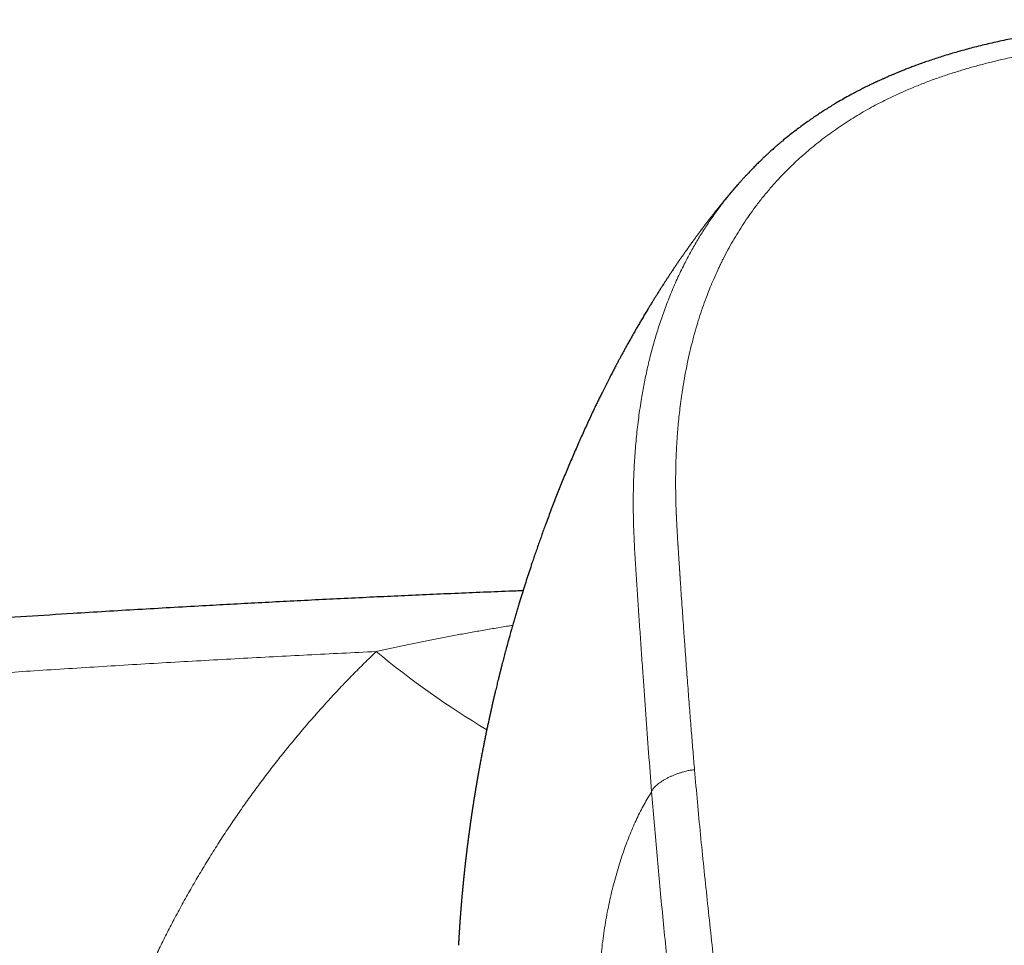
# Model space of a CAD drawing. Header units: millimetres. Extents: x 8 to 736, y 12 to 488.
# Tile 35 of 58: x 344 to 375, y 459 to 488. Entities that reach past the tile are written whole.
import ezdxf

# ---------------------------------------------------------------- set-up
doc = ezdxf.new("R2010")
doc.units = ezdxf.units.MM

msp = doc.modelspace()

# ---------------------------------------------------------------- linework, layer by layer
at = {"color": 7, "linetype": 'Continuous', "lineweight": 30}
msp.add_line((366.337, 482.774), (366.318, 482.75), dxfattribs=at)
at = {"color": 252, "linetype": 'Continuous', "lineweight": 0}
msp.add_arc((373.935, 491.25), 29.657, 230.6765, 238.8013, dxfattribs=at)
at = {"color": 7, "linetype": 'Continuous', "lineweight": 30}
for points, knots in [([(382.5, 487.909), (382.436, 487.909), (382.23, 487.909), (381.885, 487.907), (381.466, 487.902), (381.056, 487.894), (380.654, 487.884), (380.262, 487.87), (379.878, 487.855), (379.496, 487.836), (379.116, 487.815), (378.738, 487.791), (378.369, 487.765), (378.007, 487.736), (377.653, 487.706), (377.306, 487.673), (376.968, 487.637), (376.637, 487.599), (376.315, 487.558), (376.001, 487.514), (375.695, 487.468), (375.403, 487.42), (375.125, 487.37), (374.86, 487.319), (374.603, 487.267), (374.354, 487.213), (374.111, 487.158), (373.875, 487.101), (373.645, 487.043), (373.424, 486.984), (373.213, 486.925), (373.011, 486.867), (372.818, 486.809), (372.629, 486.75), (372.444, 486.689), (372.264, 486.629), (372.094, 486.57), (371.936, 486.512), (371.789, 486.458), (371.656, 486.407), (371.534, 486.359), (371.421, 486.314), (371.318, 486.272), (371.223, 486.233), (371.141, 486.198), (371.07, 486.168), (371.01, 486.142), (370.957, 486.118), (370.91, 486.098), (370.869, 486.079), (370.833, 486.063), (370.787, 486.042), (370.729, 486.016), (370.674, 485.99), (370.635, 485.972), (370.613, 485.962), (370.591, 485.951), (370.561, 485.937), (370.523, 485.919), (370.476, 485.897), (370.42, 485.87), (370.356, 485.838), (370.288, 485.805), (370.22, 485.77), (370.151, 485.735), (370.08, 485.698), (370.008, 485.661), (369.892, 485.599), (369.734, 485.513), (369.539, 485.402), (369.36, 485.296), (369.196, 485.196), (369.046, 485.102), (368.903, 485.009), (368.765, 484.918), (368.629, 484.824), (368.489, 484.726), (368.345, 484.622), (368.196, 484.512), (368.045, 484.395), (367.89, 484.273), (367.764, 484.169), (367.665, 484.087), (367.595, 484.027), (367.528, 483.969), (367.465, 483.914), (367.409, 483.863), (367.359, 483.818), (367.315, 483.778), (367.276, 483.743), (367.246, 483.715), (367.223, 483.693), (367.206, 483.677), (367.191, 483.664), (367.18, 483.653), (367.168, 483.642), (367.153, 483.628), (367.132, 483.608), (367.103, 483.58), (367.066, 483.544), (367.02, 483.5), (366.969, 483.449), (366.915, 483.395), (366.864, 483.344), (366.817, 483.296), (366.775, 483.252), (366.733, 483.208), (366.691, 483.164), (366.65, 483.121), (366.613, 483.081), (366.579, 483.044), (366.551, 483.014), (366.529, 482.989), (366.509, 482.968), (366.489, 482.945), (366.467, 482.921), (366.444, 482.895), (366.419, 482.867), (366.387, 482.831), (366.36, 482.8), (366.342, 482.78), (366.337, 482.774)], [0, 0, 0, 0, 0.010611, 0.03435, 0.057638, 0.08045, 0.102765, 0.124596, 0.145966, 0.166896, 0.188371, 0.209402, 0.230005, 0.250194, 0.269971, 0.289334, 0.30828, 0.326806, 0.344912, 0.362595, 0.379854, 0.396688, 0.412168, 0.427254, 0.441932, 0.456189, 0.470014, 0.483834, 0.497174, 0.510027, 0.522389, 0.534255, 0.545622, 0.556492, 0.56788, 0.578674, 0.588876, 0.598489, 0.607512, 0.615512, 0.622982, 0.629922, 0.636329, 0.642202, 0.647539, 0.651685, 0.655435, 0.658787, 0.661739, 0.664291, 0.666468, 0.668598, 0.672924, 0.677452, 0.679185, 0.680276, 0.681574, 0.683497, 0.685923, 0.688923, 0.692496, 0.696644, 0.701368, 0.705483, 0.709954, 0.714701, 0.719424, 0.724091, 0.737658, 0.750734, 0.763314, 0.774124, 0.784534, 0.794543, 0.804155, 0.813834, 0.82389, 0.834515, 0.845534, 0.856947, 0.868759, 0.880973, 0.886477, 0.89206, 0.897581, 0.902656, 0.90726, 0.911325, 0.914936, 0.918092, 0.920793, 0.922463, 0.923894, 0.925087, 0.926042, 0.926814, 0.928022, 0.929817, 0.93203, 0.93534, 0.93924, 0.943729, 0.948479, 0.953208, 0.956954, 0.960686, 0.964405, 0.96811, 0.971801, 0.975279, 0.978316, 0.98091, 0.982827, 0.984425, 0.986243, 0.988504, 0.990296, 0.99258, 0.995359, 0.998635, 1, 1, 1, 1]), ([(366.316, 482.752), (366.308, 482.742), (366.291, 482.723), (366.268, 482.695), (366.244, 482.667), (366.218, 482.637), (366.191, 482.605), (366.165, 482.575), (366.14, 482.545), (366.114, 482.515), (366.086, 482.481), (366.059, 482.448), (366.034, 482.418), (366.01, 482.389), (365.986, 482.361), (365.966, 482.336), (365.948, 482.315), (365.933, 482.296), (365.916, 482.276), (365.898, 482.254), (365.879, 482.23), (365.858, 482.204), (365.837, 482.179), (365.818, 482.156), (365.798, 482.131), (365.776, 482.103), (365.751, 482.072), (365.725, 482.04), (365.699, 482.007), (365.671, 481.973), (365.642, 481.935), (365.612, 481.898), (365.584, 481.862), (365.559, 481.83), (365.535, 481.799), (365.511, 481.769), (365.487, 481.738), (365.462, 481.705), (365.433, 481.669), (365.402, 481.627), (365.369, 481.584), (365.337, 481.543), (365.308, 481.504), (365.28, 481.467), (365.252, 481.43), (365.225, 481.394), (365.2, 481.361), (365.176, 481.328), (365.152, 481.297), (365.127, 481.263), (365.103, 481.231), (365.079, 481.199), (365.055, 481.166), (365.03, 481.131), (365.005, 481.097), (364.98, 481.064), (364.957, 481.032), (364.934, 480.999), (364.908, 480.964), (364.881, 480.926), (364.853, 480.887), (364.827, 480.851), (364.803, 480.817), (364.781, 480.786), (364.759, 480.754), (364.736, 480.722), (364.713, 480.69), (364.692, 480.659), (364.67, 480.629), (364.647, 480.596), (364.622, 480.56), (364.594, 480.52), (364.565, 480.478), (364.537, 480.436), (364.509, 480.396), (364.482, 480.356), (364.454, 480.315), (364.428, 480.276), (364.401, 480.237), (364.375, 480.197), (364.346, 480.156), (364.317, 480.112), (364.289, 480.069), (364.262, 480.029), (364.237, 479.992), (364.215, 479.957), (364.192, 479.923), (364.168, 479.887), (364.144, 479.85), (364.12, 479.813), (364.096, 479.776), (364.072, 479.739), (364.047, 479.7), (364.019, 479.657), (363.991, 479.612), (363.962, 479.568), (363.935, 479.524), (363.908, 479.483), (363.882, 479.441), (363.856, 479.399), (363.829, 479.357), (363.802, 479.314), (363.776, 479.273), (363.751, 479.232), (363.725, 479.189), (363.696, 479.143), (363.666, 479.094), (363.636, 479.045), (363.607, 478.998), (363.577, 478.947), (363.543, 478.891), (363.504, 478.827), (363.465, 478.762), (363.427, 478.698), (363.389, 478.634), (363.354, 478.574), (363.32, 478.516), (363.286, 478.458), (363.252, 478.399), (363.218, 478.341), (363.187, 478.287), (363.155, 478.231), (363.121, 478.171), (363.083, 478.105), (363.045, 478.038), (363.008, 477.971), (362.972, 477.907), (362.94, 477.85), (362.911, 477.798), (362.884, 477.749), (362.856, 477.698), (362.828, 477.647), (362.8, 477.596), (362.772, 477.545), (362.745, 477.494), (362.719, 477.445), (362.694, 477.399), (362.671, 477.356), (362.647, 477.312), (362.623, 477.267), (362.599, 477.221), (362.56, 477.146), (362.506, 477.045), (362.449, 476.935), (362.402, 476.844), (362.364, 476.769), (362.324, 476.691), (362.282, 476.609), (362.24, 476.526), (362.199, 476.443), (362.16, 476.366), (362.125, 476.295), (362.093, 476.23), (362.062, 476.166), (362.033, 476.106), (362.005, 476.049), (361.977, 475.991), (361.895, 475.822), (361.762, 475.541), (361.611, 475.212), (361.492, 474.95), (361.404, 474.751), (361.316, 474.55), (361.227, 474.343), (361.138, 474.135), (361.051, 473.927), (360.965, 473.719), (360.881, 473.511), (360.797, 473.303), (360.715, 473.094), (360.633, 472.883), (360.552, 472.67), (360.471, 472.455), (360.397, 472.256), (360.33, 472.072), (360.269, 471.903), (360.209, 471.733), (360.149, 471.563), (360.09, 471.393), (360.031, 471.221), (359.966, 471.027), (359.894, 470.811), (359.817, 470.574), (359.741, 470.337), (359.665, 470.094), (359.6, 469.884), (359.546, 469.705), (359.504, 469.564), (359.462, 469.423), (359.421, 469.282), (359.38, 469.139), (359.34, 469), (359.289, 468.821), (359.229, 468.602), (359.174, 468.4), (359.135, 468.254), (359.112, 468.166), (359.089, 468.077), (359.066, 467.989), (359.041, 467.894), (359.015, 467.791), (358.987, 467.68), (358.959, 467.57), (358.933, 467.466), (358.91, 467.373), (358.89, 467.289), (358.87, 467.208), (358.848, 467.115), (358.823, 467.01), (358.796, 466.894), (358.768, 466.775), (358.74, 466.652), (358.712, 466.526), (358.683, 466.398), (358.656, 466.272), (358.628, 466.143), (358.6, 466.012), (358.572, 465.881), (358.546, 465.755), (358.521, 465.632), (358.496, 465.509), (358.476, 465.408), (358.46, 465.328), (358.448, 465.268), (358.436, 465.204), (358.423, 465.139), (358.411, 465.074), (358.398, 465.009), (358.387, 464.946), (358.377, 464.894), (358.368, 464.846), (358.36, 464.802), (358.351, 464.755), (358.343, 464.709), (358.335, 464.665), (358.328, 464.627), (358.322, 464.596), (358.318, 464.571), (358.314, 464.549), (358.31, 464.528), (358.306, 464.505), (358.302, 464.481), (358.298, 464.457), (358.294, 464.438), (358.291, 464.421), (358.288, 464.402), (358.284, 464.38), (358.281, 464.359), (358.277, 464.34), (358.274, 464.323), (358.271, 464.304), (358.267, 464.282), (358.263, 464.26), (358.26, 464.242), (358.258, 464.226), (358.255, 464.211), (358.252, 464.193), (358.249, 464.173), (358.245, 464.154), (358.242, 464.135), (358.24, 464.119), (358.237, 464.102), (358.233, 464.082), (358.23, 464.061), (358.226, 464.04), (358.223, 464.022), (358.22, 464.004), (358.217, 463.981), (358.212, 463.955), (358.208, 463.931), (358.205, 463.909), (358.202, 463.89), (358.198, 463.867), (358.194, 463.841), (358.189, 463.815), (358.186, 463.791), (358.182, 463.771), (358.18, 463.755), (358.177, 463.738), (358.174, 463.718), (358.17, 463.694), (358.166, 463.669), (358.163, 463.647), (358.159, 463.625), (358.156, 463.601), (358.152, 463.576), (358.148, 463.553), (358.145, 463.535), (358.143, 463.517), (358.14, 463.498), (358.136, 463.477), (358.133, 463.456), (358.13, 463.437), (358.128, 463.421), (358.125, 463.405), (358.123, 463.387), (358.12, 463.367), (358.117, 463.349), (358.115, 463.333), (358.112, 463.316), (358.109, 463.297), (358.106, 463.274), (358.102, 463.251), (358.099, 463.232), (358.097, 463.215), (358.095, 463.198), (358.092, 463.179), (358.089, 463.157), (358.085, 463.136), (358.083, 463.117), (358.08, 463.1), (358.078, 463.082), (358.075, 463.06), (358.071, 463.039), (358.069, 463.02), (358.067, 463.005), (358.064, 462.99), (358.062, 462.972), (358.059, 462.95), (358.056, 462.928), (358.053, 462.908), (358.051, 462.891), (358.048, 462.871), (358.045, 462.848), (358.041, 462.825), (358.038, 462.803), (358.036, 462.782), (358.032, 462.759), (358.029, 462.734), (358.026, 462.709), (358.023, 462.69), (358.021, 462.674), (358.019, 462.659), (358.016, 462.641), (358.014, 462.621), (358.011, 462.603), (358.009, 462.588), (358.007, 462.573), (358.005, 462.556), (358.002, 462.533), (357.999, 462.506), (357.995, 462.48), (357.992, 462.458), (357.99, 462.44), (357.988, 462.425), (357.986, 462.41), (357.984, 462.392), (357.981, 462.37), (357.978, 462.348), (357.976, 462.328), (357.973, 462.31), (357.971, 462.291), (357.968, 462.267), (357.965, 462.242), (357.962, 462.218), (357.959, 462.197), (357.957, 462.175), (357.954, 462.15), (357.951, 462.125), (357.948, 462.104), (357.946, 462.085), (357.943, 462.063), (357.94, 462.038), (357.937, 462.013), (357.935, 461.992), (357.932, 461.97), (357.929, 461.945), (357.926, 461.919), (357.923, 461.896), (357.921, 461.874), (357.918, 461.852), (357.915, 461.823), (357.911, 461.793), (357.907, 461.758), (357.903, 461.722), (357.899, 461.683), (357.895, 461.645), (357.891, 461.609), (357.887, 461.577), (357.884, 461.548), (357.881, 461.518), (357.878, 461.488), (357.875, 461.46), (357.872, 461.43), (357.869, 461.403), (357.866, 461.379), (357.865, 461.364), (357.863, 461.35), (357.861, 461.334), (357.86, 461.316), (357.857, 461.295), (357.855, 461.273), (357.853, 461.251), (357.85, 461.225), (357.846, 461.187), (357.841, 461.136), (357.836, 461.078), (357.831, 461.031), (357.828, 460.995), (357.825, 460.969), (357.823, 460.941), (357.82, 460.913), (357.818, 460.887), (357.814, 460.853), (357.811, 460.813), (357.806, 460.764), (357.802, 460.717), (357.798, 460.668), (357.793, 460.619), (357.79, 460.58), (357.788, 460.553), (357.786, 460.532), (357.784, 460.508), (357.782, 460.485), (357.78, 460.464), (357.779, 460.446), (357.777, 460.426), (357.775, 460.407), (357.774, 460.388), (357.773, 460.371), (357.771, 460.356), (357.77, 460.341), (357.769, 460.325), (357.767, 460.304), (357.765, 460.281), (357.764, 460.26), (357.762, 460.24), (357.761, 460.219), (357.759, 460.196), (357.757, 460.174), (357.756, 460.155), (357.754, 460.14), (357.753, 460.126), (357.752, 460.11), (357.751, 460.088), (357.749, 460.06), (357.746, 460.029), (357.744, 460), (357.742, 459.974), (357.74, 459.945), (357.738, 459.915), (357.736, 459.888), (357.735, 459.864), (357.733, 459.841), (357.731, 459.816), (357.73, 459.791), (357.728, 459.769), (357.727, 459.747), (357.725, 459.722), (357.723, 459.692), (357.721, 459.661), (357.719, 459.628), (357.717, 459.594), (357.715, 459.563), (357.713, 459.535), (357.711, 459.505), (357.71, 459.476), (357.708, 459.45), (357.707, 459.43), (357.706, 459.413), (357.705, 459.392), (357.703, 459.371), (357.702, 459.349), (357.701, 459.326), (357.699, 459.304), (357.698, 459.281), (357.697, 459.26), (357.696, 459.239), (357.694, 459.218), (357.693, 459.204), (357.693, 459.198)], [0, 0, 0, 0, 0.001653, 0.003286, 0.004742, 0.006516, 0.008361, 0.010116, 0.011619, 0.013347, 0.01529, 0.017186, 0.018885, 0.02043, 0.021965, 0.023528, 0.024563, 0.025572, 0.026611, 0.027834, 0.029214, 0.030646, 0.032053, 0.033366, 0.034506, 0.036142, 0.037844, 0.039646, 0.041363, 0.043179, 0.045262, 0.047437, 0.049304, 0.050995, 0.052578, 0.054256, 0.055934, 0.057515, 0.059507, 0.061765, 0.064132, 0.066344, 0.068317, 0.070242, 0.072235, 0.074112, 0.075968, 0.077472, 0.079166, 0.080966, 0.082685, 0.084225, 0.085996, 0.087755, 0.089637, 0.091317, 0.0929, 0.094542, 0.096338, 0.098319, 0.100391, 0.102296, 0.103924, 0.105471, 0.10708, 0.108776, 0.110443, 0.111924, 0.113421, 0.115069, 0.116909, 0.118842, 0.121127, 0.123206, 0.125125, 0.127135, 0.129178, 0.131159, 0.133017, 0.134923, 0.137091, 0.139218, 0.141376, 0.143406, 0.145184, 0.146804, 0.148476, 0.15026, 0.152056, 0.153902, 0.155637, 0.157379, 0.15929, 0.161404, 0.163614, 0.165744, 0.167878, 0.169837, 0.171765, 0.173811, 0.175865, 0.177919, 0.179901, 0.181774, 0.183737, 0.185971, 0.188314, 0.190661, 0.192934, 0.195003, 0.197869, 0.200867, 0.203933, 0.206999, 0.209932, 0.212782, 0.215329, 0.21807, 0.220812, 0.223534, 0.226037, 0.228313, 0.231229, 0.234306, 0.237384, 0.240463, 0.24342, 0.246133, 0.248218, 0.250499, 0.252805, 0.255109, 0.257409, 0.259707, 0.262001, 0.26425, 0.2663, 0.268161, 0.270073, 0.272127, 0.27421, 0.276293, 0.282025, 0.287758, 0.290897, 0.294031, 0.297604, 0.301241, 0.30487, 0.308493, 0.312109, 0.314945, 0.317778, 0.3206, 0.323211, 0.325561, 0.328049, 0.330715, 0.347426, 0.364173, 0.37273, 0.3807, 0.389317, 0.398019, 0.406689, 0.415328, 0.423937, 0.432518, 0.441074, 0.449606, 0.458113, 0.466991, 0.475651, 0.484319, 0.491134, 0.497955, 0.50478, 0.51161, 0.518444, 0.525286, 0.532256, 0.541698, 0.55111, 0.560506, 0.569922, 0.579937, 0.585497, 0.591059, 0.596622, 0.602188, 0.607772, 0.613398, 0.618646, 0.62887, 0.639079, 0.642393, 0.645926, 0.64939, 0.652827, 0.656265, 0.660563, 0.664862, 0.669162, 0.673505, 0.676911, 0.680127, 0.683262, 0.686395, 0.690925, 0.695453, 0.69998, 0.704772, 0.709758, 0.714651, 0.719546, 0.724441, 0.729601, 0.734811, 0.739579, 0.744307, 0.749033, 0.753758, 0.756025, 0.758322, 0.760768, 0.763341, 0.765844, 0.76831, 0.770951, 0.773014, 0.77445, 0.776433, 0.778138, 0.779836, 0.781765, 0.783239, 0.78424, 0.785323, 0.786102, 0.786809, 0.787741, 0.788746, 0.78968, 0.79042, 0.790945, 0.791678, 0.792611, 0.793455, 0.794141, 0.794794, 0.79548, 0.796354, 0.797286, 0.797995, 0.798507, 0.799082, 0.799774, 0.800543, 0.801353, 0.802071, 0.802659, 0.803231, 0.804016, 0.804942, 0.805724, 0.806369, 0.80707, 0.807841, 0.808981, 0.810016, 0.810718, 0.811438, 0.812278, 0.813355, 0.814421, 0.815325, 0.816067, 0.816708, 0.817269, 0.818012, 0.819044, 0.82003, 0.820841, 0.821597, 0.822501, 0.823629, 0.824511, 0.825121, 0.825756, 0.826521, 0.827363, 0.828225, 0.828928, 0.82948, 0.830062, 0.83081, 0.83162, 0.832299, 0.832869, 0.833528, 0.83418, 0.835134, 0.836112, 0.836843, 0.837396, 0.838038, 0.838789, 0.839644, 0.840524, 0.841224, 0.841784, 0.842498, 0.843398, 0.844246, 0.844925, 0.845519, 0.846039, 0.846685, 0.847558, 0.848547, 0.849241, 0.849847, 0.850564, 0.851454, 0.852477, 0.853319, 0.853992, 0.854866, 0.855948, 0.856896, 0.857689, 0.858165, 0.858706, 0.859437, 0.860297, 0.860999, 0.861512, 0.861976, 0.862679, 0.863531, 0.864632, 0.865744, 0.866535, 0.867201, 0.86778, 0.868282, 0.868937, 0.869849, 0.870756, 0.871504, 0.872178, 0.87284, 0.873655, 0.874866, 0.875753, 0.876423, 0.877284, 0.878286, 0.879288, 0.880098, 0.880704, 0.881558, 0.882644, 0.883563, 0.88434, 0.885122, 0.886087, 0.887241, 0.888063, 0.888761, 0.889677, 0.890688, 0.892044, 0.893088, 0.894754, 0.896182, 0.897497, 0.899166, 0.900268, 0.901191, 0.902475, 0.903698, 0.904673, 0.905657, 0.907113, 0.907831, 0.908352, 0.908878, 0.90945, 0.910134, 0.910963, 0.911886, 0.912699, 0.913386, 0.914912, 0.917135, 0.919157, 0.921525, 0.922511, 0.923342, 0.924501, 0.925653, 0.926619, 0.927417, 0.929632, 0.931163, 0.9331, 0.934932, 0.936862, 0.938703, 0.939322, 0.940035, 0.94106, 0.942051, 0.942732, 0.943395, 0.944212, 0.944925, 0.945673, 0.946357, 0.946912, 0.947382, 0.947999, 0.948802, 0.94978, 0.950567, 0.951289, 0.95203, 0.952942, 0.953926, 0.954627, 0.955124, 0.955647, 0.956248, 0.956941, 0.958141, 0.95947, 0.960535, 0.961438, 0.962442, 0.963822, 0.964867, 0.965629, 0.966513, 0.967525, 0.968534, 0.969333, 0.970035, 0.97108, 0.972268, 0.973433, 0.974602, 0.976108, 0.977281, 0.978179, 0.979359, 0.9807, 0.981927, 0.982989, 0.984142, 0.985591, 0.987317, 0.988942, 0.990448, 0.992275, 0.993888, 0.995401, 0.996897, 0.998656, 1, 1, 1, 1]), ([(359.697, 470.196), (359.626, 470.193), (359.254, 470.179), (358.585, 470.152), (357.691, 470.115), (356.807, 470.077), (355.931, 470.037), (355.047, 469.997), (354.156, 469.954), (353.258, 469.91), (352.369, 469.865), (351.491, 469.82), (350.623, 469.773), (349.715, 469.723), (348.762, 469.669), (347.76, 469.611), (346.756, 469.551), (345.604, 469.48), (344.303, 469.397), (342.853, 469.301), (341.396, 469.201), (339.932, 469.097), (338.562, 468.996), (337.285, 468.9), (336.1, 468.807), (334.907, 468.712), (333.705, 468.614), (332.494, 468.513), (331.275, 468.408), (330.047, 468.3), (328.794, 468.188), (327.522, 468.07), (326.237, 467.949), (324.962, 467.827), (323.697, 467.702), (322.443, 467.576), (321.223, 467.45), (320.037, 467.326), (319.179, 467.235), (318.618, 467.174), (318.349, 467.145), (318.071, 467.115), (317.785, 467.083), (317.491, 467.051), (317.188, 467.018), (316.877, 466.983), (316.557, 466.948), (316.23, 466.911), (315.893, 466.873), (315.549, 466.834), (315.196, 466.794), (314.835, 466.753), (314.452, 466.709), (314.048, 466.662), (313.622, 466.613), (313.186, 466.562), (312.74, 466.509), (312.297, 466.457), (311.86, 466.405), (311.428, 466.353), (310.988, 466.3), (310.539, 466.245), (310.083, 466.189), (309.618, 466.132), (309.128, 466.072), (308.613, 466.008), (308.073, 465.94), (307.523, 465.87), (306.963, 465.799), (306.393, 465.726), (305.813, 465.651), (305.223, 465.574), (304.623, 465.495), (304.013, 465.414), (303.397, 465.332), (302.775, 465.248), (302.147, 465.163), (301.51, 465.076), (301.082, 465.017), (300.866, 464.987)], [0, 0, 0, 0, 0.003585, 0.018826, 0.033915, 0.048852, 0.063637, 0.078269, 0.093622, 0.108803, 0.123813, 0.138652, 0.153319, 0.167815, 0.184719, 0.201645, 0.218627, 0.235666, 0.260105, 0.28466, 0.30933, 0.334116, 0.359017, 0.378957, 0.399048, 0.41929, 0.439683, 0.460227, 0.480922, 0.501769, 0.522766, 0.54478, 0.56663, 0.588314, 0.609832, 0.631185, 0.652372, 0.672154, 0.691789, 0.696237, 0.700829, 0.705563, 0.710441, 0.715462, 0.720626, 0.725933, 0.731384, 0.736978, 0.742715, 0.748595, 0.754618, 0.760785, 0.767094, 0.7742, 0.78148, 0.788932, 0.796558, 0.804357, 0.811597, 0.81898, 0.826506, 0.834176, 0.841988, 0.849944, 0.858042, 0.867116, 0.876363, 0.885783, 0.895375, 0.905141, 0.91508, 0.925192, 0.935476, 0.945934, 0.956564, 0.967173, 0.977949, 0.988891, 1, 1, 1, 1])]:
    msp.add_open_spline(points, degree=3, knots=knots, dxfattribs=at)
at = {"color": 252, "linetype": 'Continuous', "lineweight": 0}
for points, knots in [([(382.5, 487.36), (382.393, 487.36), (382.182, 487.359), (381.869, 487.356), (381.564, 487.352), (381.267, 487.347), (380.978, 487.34), (380.721, 487.333), (380.494, 487.326), (380.343, 487.321), (380.243, 487.317), (380.192, 487.315), (380.141, 487.313), (380.091, 487.311), (380.039, 487.309), (379.899, 487.303), (379.671, 487.292), (379.346, 487.275), (379.012, 487.256), (378.67, 487.233), (378.334, 487.208), (378.073, 487.187), (377.887, 487.171), (377.773, 487.161), (377.659, 487.15), (377.54, 487.139), (377.375, 487.123), (377.164, 487.1), (376.879, 487.068), (376.565, 487.029), (376.223, 486.983), (375.891, 486.932), (375.642, 486.891), (375.474, 486.861), (375.382, 486.845), (375.291, 486.828), (375.2, 486.811), (375.107, 486.793), (374.964, 486.764), (374.772, 486.724), (374.487, 486.661), (374.158, 486.582), (373.786, 486.486), (373.422, 486.383), (373.064, 486.273), (372.765, 486.174), (372.524, 486.09), (372.337, 486.022), (372.152, 485.952), (371.969, 485.88), (371.789, 485.807), (371.611, 485.731), (371.414, 485.644), (371.198, 485.545), (370.963, 485.432), (370.731, 485.315), (370.49, 485.186), (370.242, 485.047), (369.989, 484.897), (369.741, 484.741), (369.498, 484.58), (369.26, 484.414), (369.029, 484.244), (368.805, 484.07), (368.587, 483.891), (368.374, 483.707), (368.166, 483.518), (367.964, 483.324), (367.766, 483.124), (367.596, 482.944), (367.452, 482.783), (367.331, 482.644), (367.215, 482.506), (367.103, 482.368), (366.995, 482.23), (366.861, 482.054), (366.704, 481.837), (366.528, 481.577), (366.359, 481.312), (366.198, 481.042), (366.043, 480.765), (365.936, 480.559), (365.869, 480.427), (365.841, 480.37), (365.813, 480.312), (365.786, 480.255), (365.758, 480.197), (365.697, 480.066), (365.61, 479.871), (365.5, 479.61), (365.393, 479.338), (365.285, 479.045), (365.179, 478.73), (365.077, 478.401), (364.98, 478.059), (364.889, 477.702), (364.807, 477.339), (364.732, 476.969), (364.685, 476.703), (364.658, 476.541), (364.65, 476.488), (364.641, 476.434), (364.633, 476.38), (364.625, 476.326), (364.617, 476.273), (364.597, 476.137), (364.57, 475.929), (364.537, 475.649), (364.513, 475.414), (364.495, 475.214), (364.482, 475.05), (364.47, 474.885), (364.46, 474.721), (364.451, 474.561), (364.441, 474.345), (364.432, 474.068), (364.426, 473.725), (364.427, 473.375), (364.432, 473.018), (364.44, 472.767), (364.445, 472.626), (364.446, 472.596), (364.448, 472.567), (364.449, 472.536), (364.45, 472.505), (364.452, 472.474), (364.454, 472.424), (364.457, 472.353), (364.462, 472.254), (364.468, 472.145), (364.475, 472.027), (364.481, 471.91), (364.488, 471.796), (364.493, 471.717), (364.496, 471.671), (364.497, 471.661), (364.497, 471.655), (364.497, 471.649), (364.498, 471.635), (364.5, 471.612), (364.502, 471.577), (364.505, 471.535), (364.508, 471.487), (364.512, 471.431), (364.516, 471.369), (364.52, 471.299), (364.525, 471.223), (364.531, 471.139), (364.537, 471.046), (364.544, 470.942), (364.549, 470.857), (364.553, 470.797), (364.555, 470.765), (364.557, 470.732), (364.56, 470.7), (364.561, 470.671), (364.568, 470.569), (364.58, 470.395), (364.599, 470.103), (364.622, 469.774), (364.647, 469.407), (364.666, 469.139), (364.678, 468.967), (364.683, 468.889), (364.689, 468.812), (364.695, 468.733), (364.701, 468.65), (364.71, 468.521), (364.722, 468.348), (364.742, 468.085), (364.764, 467.776), (364.791, 467.423), (364.817, 467.076), (364.843, 466.737), (364.869, 466.405), (364.894, 466.086), (364.919, 465.78), (364.943, 465.487), (364.966, 465.2), (364.99, 464.919), (365.006, 464.734), (365.013, 464.643)], [0, 0, 0, 0, 0.008128, 0.016056, 0.023782, 0.031308, 0.038633, 0.045758, 0.050896, 0.055925, 0.057224, 0.058515, 0.0598, 0.061076, 0.062345, 0.063734, 0.071754, 0.07966, 0.088505, 0.097203, 0.105756, 0.114162, 0.117087, 0.119994, 0.122883, 0.12576, 0.129094, 0.13556, 0.141916, 0.150915, 0.159687, 0.168235, 0.176561, 0.178961, 0.181343, 0.183706, 0.18605, 0.188376, 0.190989, 0.19723, 0.203427, 0.213393, 0.223251, 0.233005, 0.242663, 0.25223, 0.257435, 0.262611, 0.267758, 0.272878, 0.277973, 0.283043, 0.288089, 0.294991, 0.301855, 0.308738, 0.315728, 0.32366, 0.331584, 0.339505, 0.347431, 0.355365, 0.363267, 0.371063, 0.378879, 0.386746, 0.394644, 0.402577, 0.41055, 0.41857, 0.423848, 0.42915, 0.434423, 0.439506, 0.444605, 0.44972, 0.458899, 0.468141, 0.477452, 0.48684, 0.496309, 0.505866, 0.507784, 0.509707, 0.511633, 0.513564, 0.515498, 0.517437, 0.526632, 0.534923, 0.543293, 0.553365, 0.563558, 0.573876, 0.585076, 0.59643, 0.607943, 0.619619, 0.631464, 0.633144, 0.634825, 0.63651, 0.638197, 0.639886, 0.641578, 0.643273, 0.652641, 0.661073, 0.669572, 0.674663, 0.679777, 0.684917, 0.69008, 0.695063, 0.699846, 0.710257, 0.720891, 0.731749, 0.742834, 0.754146, 0.755047, 0.755961, 0.756888, 0.757829, 0.758783, 0.75975, 0.76073, 0.763493, 0.766357, 0.769897, 0.773578, 0.777402, 0.780723, 0.784144, 0.784756, 0.784973, 0.785139, 0.785318, 0.78551, 0.786387, 0.787479, 0.788775, 0.790274, 0.791977, 0.79392, 0.796073, 0.798438, 0.801013, 0.803799, 0.807107, 0.81067, 0.811645, 0.812638, 0.813648, 0.814676, 0.815657, 0.816301, 0.824096, 0.831796, 0.843283, 0.854551, 0.865603, 0.868005, 0.870397, 0.872778, 0.875148, 0.877611, 0.880433, 0.887032, 0.893552, 0.904598, 0.915414, 0.926002, 0.936361, 0.946491, 0.956392, 0.965519, 0.974443, 0.983165, 0.991683, 1, 1, 1, 1]), ([(366.318, 482.75), (366.228, 482.645), (366.04, 482.423), (365.778, 482.083), (365.528, 481.735), (365.298, 481.389), (365.082, 481.038), (364.881, 480.684), (364.676, 480.293), (364.47, 479.864), (364.269, 479.398), (364.087, 478.929), (363.924, 478.459), (363.78, 477.993), (363.654, 477.532), (363.545, 477.074), (363.449, 476.617), (363.359, 476.116), (363.278, 475.57), (363.21, 474.98), (363.16, 474.392), (363.128, 473.804), (363.112, 473.215), (363.113, 472.625), (363.129, 472.015), (363.159, 471.389), (363.201, 470.748), (363.243, 470.111), (363.285, 469.474), (363.328, 468.834), (363.372, 468.192), (363.43, 467.368), (363.502, 466.362), (363.589, 465.17), (363.651, 464.369), (363.683, 463.968)], [0, 0, 0, 0, 0.02008, 0.042104, 0.062747, 0.083267, 0.103699, 0.124075, 0.144425, 0.170327, 0.196208, 0.22197, 0.247504, 0.272749, 0.297304, 0.321672, 0.345897, 0.369995, 0.401107, 0.432019, 0.462762, 0.493428, 0.524112, 0.554845, 0.585436, 0.619246, 0.652561, 0.685618, 0.718614, 0.751676, 0.784781, 0.817881, 0.878514, 0.939133, 1, 1, 1, 1]), ([(355.142, 468.309), (355.268, 468.337), (355.524, 468.395), (355.913, 468.479), (356.311, 468.563), (356.718, 468.645), (357.134, 468.727), (357.55, 468.806), (357.967, 468.883), (358.384, 468.957), (358.809, 469.03), (359.14, 469.086), (359.33, 469.116), (359.375, 469.123)], [0, 0, 0, 0, 0.090206, 0.182432, 0.276678, 0.372943, 0.471227, 0.57153, 0.667951, 0.766167, 0.866177, 0.967982, 1, 1, 1, 1]), ([(300.737, 463.221), (301.367, 463.308), (302.628, 463.484), (304.521, 463.739), (306.417, 463.989), (308.313, 464.233), (310.201, 464.47), (312.078, 464.699), (313.946, 464.921), (315.816, 465.137), (317.699, 465.349), (319.597, 465.557), (321.509, 465.759), (323.422, 465.956), (325.336, 466.147), (327.252, 466.331), (329.169, 466.509), (331.087, 466.682), (333.007, 466.848), (334.927, 467.007), (336.848, 467.161), (338.77, 467.309), (340.694, 467.45), (342.618, 467.585), (344.607, 467.718), (346.661, 467.848), (348.78, 467.975), (350.9, 468.094), (353.02, 468.206), (354.435, 468.275), (355.142, 468.309)], [0, 0, 0, 0, 0.035099, 0.070202, 0.105307, 0.140415, 0.175525, 0.21001, 0.244498, 0.278988, 0.31348, 0.348678, 0.383877, 0.419079, 0.454281, 0.489485, 0.52469, 0.559897, 0.595104, 0.630312, 0.66552, 0.700729, 0.735938, 0.771148, 0.806357, 0.845087, 0.883816, 0.922545, 0.961273, 1, 1, 1, 1]), ([(349.252, 430.04), (349.164, 430.204), (348.989, 430.531), (348.737, 431.027), (348.493, 431.525), (348.258, 432.025), (348.032, 432.529), (347.819, 433.025), (347.618, 433.514), (347.429, 433.995), (347.247, 434.479), (347.074, 434.966), (346.908, 435.454), (346.75, 435.945), (346.6, 436.438), (346.458, 436.933), (346.323, 437.43), (346.198, 437.927), (346.08, 438.423), (345.971, 438.918), (345.87, 439.415), (345.774, 439.927), (345.684, 440.452), (345.601, 440.992), (345.528, 441.531), (345.464, 442.072), (345.409, 442.613), (345.364, 443.144), (345.329, 443.666), (345.303, 444.178), (345.285, 444.69), (345.276, 445.201), (345.275, 445.711), (345.283, 446.221), (345.298, 446.729), (345.322, 447.238), (345.354, 447.745), (345.392, 448.216), (345.433, 448.651), (345.476, 449.049), (345.525, 449.446), (345.578, 449.843), (345.643, 450.285), (345.722, 450.77), (345.818, 451.298), (345.923, 451.825), (346.037, 452.35), (346.161, 452.874), (346.292, 453.387), (346.429, 453.888), (346.572, 454.378), (346.723, 454.867), (346.882, 455.351), (347.048, 455.832), (347.222, 456.308), (347.403, 456.782), (347.592, 457.253), (347.789, 457.722), (347.992, 458.185), (348.202, 458.643), (348.419, 459.096), (348.642, 459.546), (348.88, 460.004), (349.13, 460.471), (349.395, 460.944), (349.668, 461.412), (349.948, 461.876), (350.237, 462.336), (350.528, 462.783), (350.821, 463.216), (351.115, 463.637), (351.417, 464.055), (351.725, 464.469), (352.041, 464.878), (352.364, 465.283), (352.692, 465.683), (353.027, 466.077), (353.368, 466.466), (353.714, 466.848), (354.063, 467.223), (354.416, 467.59), (354.775, 467.952), (355.02, 468.19), (355.142, 468.308)], [0, 0, 0, 0, 0.013139, 0.026249, 0.039333, 0.052394, 0.065436, 0.078462, 0.090731, 0.102992, 0.115247, 0.127498, 0.139749, 0.152003, 0.164261, 0.176527, 0.188804, 0.201094, 0.213181, 0.225285, 0.23741, 0.249559, 0.262629, 0.275689, 0.288742, 0.301792, 0.314842, 0.327895, 0.340209, 0.352531, 0.364865, 0.377196, 0.389471, 0.401742, 0.414012, 0.426283, 0.438559, 0.450843, 0.460501, 0.470167, 0.479843, 0.489529, 0.499227, 0.5122, 0.525181, 0.538175, 0.551184, 0.564213, 0.577265, 0.589595, 0.601952, 0.614339, 0.626722, 0.638988, 0.651257, 0.663532, 0.675815, 0.68811, 0.700418, 0.712524, 0.724648, 0.736795, 0.748967, 0.762056, 0.775137, 0.788214, 0.80129, 0.814369, 0.827454, 0.8398, 0.852158, 0.86453, 0.876929, 0.88936, 0.901776, 0.914179, 0.926571, 0.938957, 0.951339, 0.963499, 0.97566, 0.987826, 1, 1, 1, 1]), ([(365.013, 464.643), (364.996, 464.641), (364.96, 464.638), (364.904, 464.631), (364.845, 464.621), (364.781, 464.609), (364.714, 464.593), (364.637, 464.572), (364.553, 464.546), (364.462, 464.514), (364.371, 464.479), (364.282, 464.44), (364.195, 464.399), (364.113, 464.355), (364.036, 464.309), (363.964, 464.262), (363.899, 464.214), (363.842, 464.168), (363.793, 464.123), (363.754, 464.08), (363.723, 464.041), (363.701, 464.003), (363.688, 463.979), (363.683, 463.968)], [0, 0, 0, 0, 0.029301, 0.059962, 0.092972, 0.128926, 0.168046, 0.210231, 0.264369, 0.321437, 0.38034, 0.440079, 0.499981, 0.55986, 0.619536, 0.678346, 0.735307, 0.789347, 0.839541, 0.885329, 0.926724, 0.964444, 1, 1, 1, 1]), ([(365.013, 464.643), (365.043, 464.308), (365.101, 463.639), (365.197, 462.631), (365.298, 461.622), (365.405, 460.61), (365.515, 459.596), (365.626, 458.579), (365.741, 457.526), (365.858, 456.435), (365.977, 455.306), (366.091, 454.174), (366.202, 453.038), (366.315, 451.875), (366.433, 450.686), (366.551, 449.47), (366.666, 448.25), (366.776, 447.026), (366.88, 445.798), (366.979, 444.589), (367.071, 443.401), (367.158, 442.233), (367.243, 441.062), (367.326, 439.888), (367.381, 439.103), (367.408, 438.71)], [0, 0, 0, 0, 0.040009, 0.080012, 0.12001, 0.160005, 0.199998, 0.239989, 0.279979, 0.323966, 0.367954, 0.411942, 0.455933, 0.499929, 0.546596, 0.593269, 0.639946, 0.686625, 0.733304, 0.779981, 0.823987, 0.867989, 0.91199, 0.955993, 1, 1, 1, 1]), ([(363.683, 463.968), (363.604, 463.838), (363.447, 463.58), (363.224, 463.136), (363.013, 462.656), (362.817, 462.138), (362.638, 461.586), (362.477, 461.002), (362.337, 460.389), (362.22, 459.748), (362.13, 459.082), (362.068, 458.392), (362.036, 457.682), (362.039, 456.954), (362.076, 456.211), (362.152, 455.456), (362.267, 454.691), (362.424, 453.922), (362.626, 453.15), (362.873, 452.381), (363.164, 451.616), (363.5, 450.861), (363.879, 450.118), (364.304, 449.393), (364.743, 448.724), (365.06, 448.309), (365.205, 448.12)], [0, 0, 0, 0, 0.041946, 0.083887, 0.125831, 0.167783, 0.209738, 0.251692, 0.293642, 0.335589, 0.37753, 0.419469, 0.461411, 0.503357, 0.545305, 0.587256, 0.629205, 0.671145, 0.713085, 0.755029, 0.796978, 0.83893, 0.88088, 0.922817, 0.964747, 1, 1, 1, 1]), ([(364.835, 451.975), (364.833, 451.997), (364.796, 452.372), (364.726, 453.098), (364.623, 454.151), (364.52, 455.198), (364.415, 456.241), (364.31, 457.28), (364.208, 458.287), (364.109, 459.264), (364.016, 460.21), (363.925, 461.153), (363.84, 462.093), (363.758, 463.032), (363.708, 463.655), (363.683, 463.968)], [0, 0, 0, 0, 0.005361, 0.091657, 0.177892, 0.264028, 0.350134, 0.436316, 0.52267, 0.601981, 0.681399, 0.76089, 0.840455, 0.920141, 1, 1, 1, 1])]:
    msp.add_open_spline(points, degree=3, knots=knots, dxfattribs=at)

doc.saveas('drawing.dxf')
